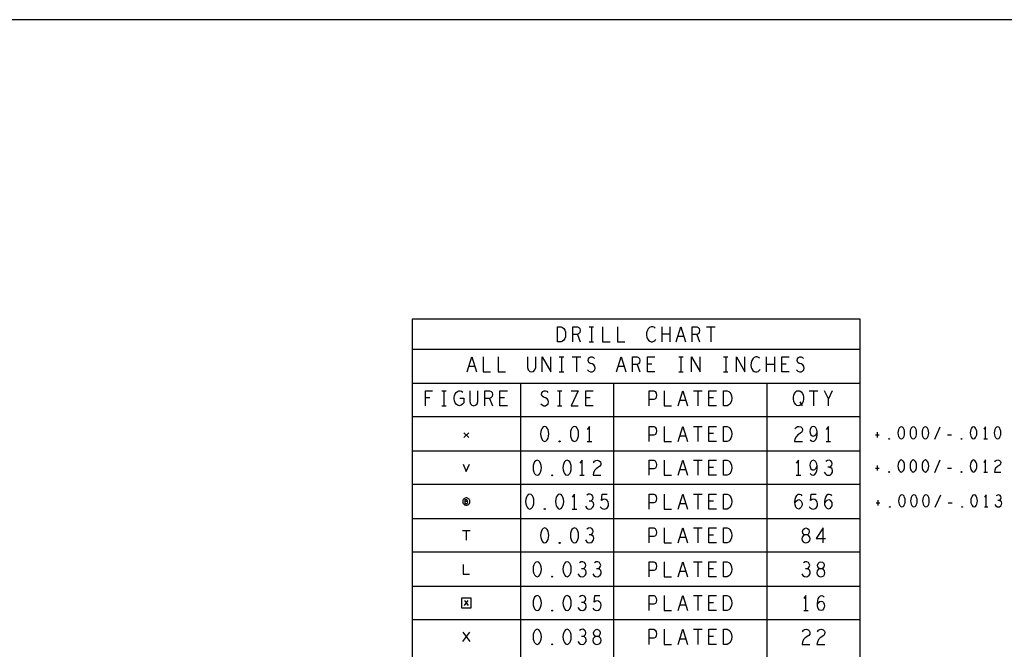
# Model space of a CAD drawing. Extents: x 280 to 610, y 250 to 460.
# Tile 34 of 53: x 361 to 443, y 407 to 460. Entities that reach past the tile are written whole.
import ezdxf

# ---------------------------------------------------------------- set-up
doc = ezdxf.new("R2010")
doc.units = 0
doc.layers.add('RVP8-IFD_G_fab_art', color=2, linetype='CONTINUOUS')

msp = doc.modelspace()

# ---------------------------------------------------------------- linework, layer by layer
at = {"layer": 'RVP8-IFD_G_fab_art'}
for points in [[(279.7, 249.65), (609.7, 249.65), (609.7, 459.65), (279.7, 459.65), (279.7, 249.65), (279.7, 249.65)], [(394.086, 381.682), (431.286, 381.682), (431.286, 434.762), (394.086, 434.762), (394.086, 381.682)], [(406.145, 432.887), (406.145, 434.137), (406.455, 434.137), (406.579, 434.074), (406.672, 433.991), (406.75, 433.866), (406.812, 433.72), (406.827, 433.512), (406.812, 433.303), (406.75, 433.157), (406.672, 433.032), (406.579, 432.949), (406.455, 432.887), (406.145, 432.887)], [(419.94, 427.577), (419.94, 428.827), (420.25, 428.827), (420.374, 428.764), (420.467, 428.681), (420.545, 428.556), (420.607, 428.41), (420.622, 428.202), (420.607, 427.993), (420.545, 427.847), (420.467, 427.722), (420.374, 427.639), (420.25, 427.577), (419.94, 427.577)], [(426.171, 427.577), (426.047, 427.597), (425.939, 427.681), (425.846, 427.806), (425.784, 427.952), (425.753, 428.118), (425.753, 428.285), (425.784, 428.452), (425.846, 428.597), (425.939, 428.722), (426.047, 428.806), (426.171, 428.827), (426.295, 428.806), (426.404, 428.722), (426.497, 428.597), (426.559, 428.452), (426.59, 428.285), (426.59, 428.118), (426.559, 427.952), (426.497, 427.806), (426.404, 427.681), (426.295, 427.597), (426.171, 427.577)], [(405.091, 425.862), (404.967, 425.82), (404.874, 425.716), (404.812, 425.591), (404.766, 425.424), (404.75, 425.237), (404.766, 425.049), (404.812, 424.882), (404.874, 424.757), (404.967, 424.653), (405.091, 424.612), (405.215, 424.653), (405.308, 424.757), (405.37, 424.882), (405.417, 425.049), (405.432, 425.237), (405.417, 425.424), (405.37, 425.591), (405.308, 425.716), (405.215, 425.82), (405.091, 425.862)], [(407.571, 425.862), (407.447, 425.82), (407.354, 425.716), (407.292, 425.591), (407.246, 425.424), (407.23, 425.237), (407.246, 425.049), (407.292, 424.882), (407.354, 424.757), (407.447, 424.653), (407.571, 424.612), (407.695, 424.653), (407.788, 424.757), (407.85, 424.882), (407.897, 425.049), (407.912, 425.237), (407.897, 425.424), (407.85, 425.591), (407.788, 425.716), (407.695, 425.82), (407.571, 425.862)], [(419.94, 424.612), (419.94, 425.862), (420.25, 425.862), (420.374, 425.799), (420.467, 425.716), (420.545, 425.591), (420.607, 425.445), (420.622, 425.237), (420.607, 425.028), (420.545, 424.882), (420.467, 424.757), (420.374, 424.674), (420.25, 424.612), (419.94, 424.612)], [(434.71, 425.82), (434.61, 425.787), (434.535, 425.703), (434.485, 425.603), (434.448, 425.47), (434.435, 425.32), (434.448, 425.17), (434.485, 425.037), (434.535, 424.937), (434.61, 424.853), (434.71, 424.82), (434.81, 424.853), (434.885, 424.937), (434.935, 425.037), (434.972, 425.17), (434.985, 425.32), (434.972, 425.47), (434.935, 425.603), (434.885, 425.703), (434.81, 425.787), (434.71, 425.82)], [(435.71, 425.82), (435.61, 425.787), (435.535, 425.703), (435.485, 425.603), (435.448, 425.47), (435.435, 425.32), (435.448, 425.17), (435.485, 425.037), (435.535, 424.937), (435.61, 424.853), (435.71, 424.82), (435.81, 424.853), (435.885, 424.937), (435.935, 425.037), (435.972, 425.17), (435.985, 425.32), (435.972, 425.47), (435.935, 425.603), (435.885, 425.703), (435.81, 425.787), (435.71, 425.82)], [(436.71, 425.82), (436.61, 425.787), (436.535, 425.703), (436.485, 425.603), (436.448, 425.47), (436.435, 425.32), (436.448, 425.17), (436.485, 425.037), (436.535, 424.937), (436.61, 424.853), (436.71, 424.82), (436.81, 424.853), (436.885, 424.937), (436.935, 425.037), (436.973, 425.17), (436.985, 425.32), (436.973, 425.47), (436.935, 425.603), (436.885, 425.703), (436.81, 425.787), (436.71, 425.82)], [(440.71, 425.82), (440.61, 425.787), (440.535, 425.703), (440.485, 425.603), (440.448, 425.47), (440.435, 425.32), (440.448, 425.17), (440.485, 425.037), (440.535, 424.937), (440.61, 424.853), (440.71, 424.82), (440.81, 424.853), (440.885, 424.937), (440.935, 425.037), (440.972, 425.17), (440.985, 425.32), (440.972, 425.47), (440.935, 425.603), (440.885, 425.703), (440.81, 425.787), (440.71, 425.82)], [(442.71, 425.82), (442.61, 425.787), (442.535, 425.703), (442.485, 425.603), (442.448, 425.47), (442.435, 425.32), (442.448, 425.17), (442.485, 425.037), (442.535, 424.937), (442.61, 424.853), (442.71, 424.82), (442.81, 424.853), (442.885, 424.937), (442.935, 425.037), (442.972, 425.17), (442.985, 425.32), (442.972, 425.47), (442.935, 425.603), (442.885, 425.703), (442.81, 425.787), (442.71, 425.82), (442.71, 425.82)], [(406.331, 424.57), (406.3, 424.591), (406.3, 424.632), (406.331, 424.653), (406.362, 424.632), (406.362, 424.591), (406.331, 424.57)], [(433.71, 424.787), (433.685, 424.803), (433.685, 424.837), (433.71, 424.853), (433.735, 424.837), (433.735, 424.803), (433.71, 424.787)], [(439.71, 424.787), (439.685, 424.803), (439.685, 424.837), (439.71, 424.853), (439.735, 424.837), (439.735, 424.803), (439.71, 424.787)], [(404.471, 423.052), (404.347, 423.01), (404.254, 422.906), (404.192, 422.781), (404.146, 422.614), (404.13, 422.427), (404.146, 422.239), (404.192, 422.072), (404.254, 421.947), (404.347, 421.843), (404.471, 421.802), (404.595, 421.843), (404.688, 421.947), (404.75, 422.072), (404.797, 422.239), (404.812, 422.427), (404.797, 422.614), (404.75, 422.781), (404.688, 422.906), (404.595, 423.01), (404.471, 423.052)], [(406.951, 423.052), (406.827, 423.01), (406.734, 422.906), (406.672, 422.781), (406.626, 422.614), (406.61, 422.427), (406.626, 422.239), (406.672, 422.072), (406.734, 421.947), (406.827, 421.843), (406.951, 421.802), (407.075, 421.843), (407.168, 421.947), (407.23, 422.072), (407.277, 422.239), (407.292, 422.427), (407.277, 422.614), (407.23, 422.781), (407.168, 422.906), (407.075, 423.01), (406.951, 423.052)], [(419.94, 421.802), (419.94, 423.052), (420.25, 423.052), (420.374, 422.989), (420.467, 422.906), (420.545, 422.781), (420.607, 422.635), (420.622, 422.427), (420.607, 422.218), (420.545, 422.072), (420.467, 421.947), (420.374, 421.864), (420.25, 421.802), (419.94, 421.802)], [(434.71, 423.07), (434.61, 423.037), (434.535, 422.953), (434.485, 422.853), (434.448, 422.72), (434.435, 422.57), (434.448, 422.42), (434.485, 422.287), (434.535, 422.187), (434.61, 422.103), (434.71, 422.07), (434.81, 422.103), (434.885, 422.187), (434.935, 422.287), (434.972, 422.42), (434.985, 422.57), (434.972, 422.72), (434.935, 422.853), (434.885, 422.953), (434.81, 423.037), (434.71, 423.07)], [(435.71, 423.07), (435.61, 423.037), (435.535, 422.953), (435.485, 422.853), (435.448, 422.72), (435.435, 422.57), (435.448, 422.42), (435.485, 422.287), (435.535, 422.187), (435.61, 422.103), (435.71, 422.07), (435.81, 422.103), (435.885, 422.187), (435.935, 422.287), (435.972, 422.42), (435.985, 422.57), (435.972, 422.72), (435.935, 422.853), (435.885, 422.953), (435.81, 423.037), (435.71, 423.07)], [(436.71, 423.07), (436.61, 423.037), (436.535, 422.953), (436.485, 422.853), (436.448, 422.72), (436.435, 422.57), (436.448, 422.42), (436.485, 422.287), (436.535, 422.187), (436.61, 422.103), (436.71, 422.07), (436.81, 422.103), (436.885, 422.187), (436.935, 422.287), (436.973, 422.42), (436.985, 422.57), (436.973, 422.72), (436.935, 422.853), (436.885, 422.953), (436.81, 423.037), (436.71, 423.07)], [(440.71, 423.07), (440.61, 423.037), (440.535, 422.953), (440.485, 422.853), (440.448, 422.72), (440.435, 422.57), (440.448, 422.42), (440.485, 422.287), (440.535, 422.187), (440.61, 422.103), (440.71, 422.07), (440.81, 422.103), (440.885, 422.187), (440.935, 422.287), (440.972, 422.42), (440.985, 422.57), (440.972, 422.72), (440.935, 422.853), (440.885, 422.953), (440.81, 423.037), (440.71, 423.07)], [(433.71, 422.037), (433.685, 422.053), (433.685, 422.087), (433.71, 422.103), (433.735, 422.087), (433.735, 422.053), (433.71, 422.037)], [(439.71, 422.037), (439.685, 422.053), (439.685, 422.087), (439.71, 422.103), (439.735, 422.087), (439.735, 422.053), (439.71, 422.037)], [(405.711, 421.76), (405.68, 421.781), (405.68, 421.822), (405.711, 421.843), (405.742, 421.822), (405.742, 421.781), (405.711, 421.76)], [(398.881, 419.617), (398.877, 419.669), (398.863, 419.719), (398.841, 419.767), (398.811, 419.809), (398.774, 419.846), (398.731, 419.876), (398.684, 419.898), (398.633, 419.912), (398.581, 419.917), (398.529, 419.912), (398.479, 419.898), (398.431, 419.876), (398.388, 419.846), (398.351, 419.809), (398.321, 419.767), (398.299, 419.719), (398.286, 419.669), (398.281, 419.617), (398.286, 419.564), (398.299, 419.514), (398.321, 419.467), (398.351, 419.424), (398.388, 419.387), (398.431, 419.357), (398.479, 419.335), (398.529, 419.321), (398.581, 419.317), (398.633, 419.321), (398.684, 419.335), (398.731, 419.357), (398.774, 419.387), (398.811, 419.424), (398.841, 419.467), (398.863, 419.514), (398.877, 419.564), (398.881, 419.617)], [(403.851, 420.242), (403.727, 420.2), (403.634, 420.096), (403.572, 419.971), (403.526, 419.804), (403.51, 419.616), (403.526, 419.429), (403.572, 419.262), (403.634, 419.137), (403.727, 419.033), (403.851, 418.992), (403.975, 419.033), (404.068, 419.137), (404.13, 419.262), (404.177, 419.429), (404.192, 419.616), (404.177, 419.804), (404.13, 419.971), (404.068, 420.096), (403.975, 420.2), (403.851, 420.242)], [(406.331, 420.242), (406.207, 420.2), (406.114, 420.096), (406.052, 419.971), (406.006, 419.804), (405.99, 419.616), (406.006, 419.429), (406.052, 419.262), (406.114, 419.137), (406.207, 419.033), (406.331, 418.992), (406.455, 419.033), (406.548, 419.137), (406.61, 419.262), (406.657, 419.429), (406.672, 419.616), (406.657, 419.804), (406.61, 419.971), (406.548, 420.096), (406.455, 420.2), (406.331, 420.242)], [(419.94, 418.992), (419.94, 420.242), (420.25, 420.242), (420.374, 420.179), (420.467, 420.096), (420.545, 419.971), (420.607, 419.825), (420.622, 419.616), (420.607, 419.408), (420.545, 419.262), (420.467, 419.137), (420.374, 419.054), (420.25, 418.992), (419.94, 418.992)], [(434.76, 420.17), (434.66, 420.137), (434.585, 420.053), (434.535, 419.953), (434.498, 419.82), (434.485, 419.67), (434.498, 419.52), (434.535, 419.387), (434.585, 419.287), (434.66, 419.203), (434.76, 419.17), (434.86, 419.203), (434.935, 419.287), (434.985, 419.387), (435.023, 419.52), (435.035, 419.67), (435.023, 419.82), (434.985, 419.953), (434.935, 420.053), (434.86, 420.137), (434.76, 420.17)], [(435.76, 420.17), (435.66, 420.137), (435.585, 420.053), (435.535, 419.953), (435.498, 419.82), (435.485, 419.67), (435.498, 419.52), (435.535, 419.387), (435.585, 419.287), (435.66, 419.203), (435.76, 419.17), (435.86, 419.203), (435.935, 419.287), (435.985, 419.387), (436.022, 419.52), (436.035, 419.67), (436.022, 419.82), (435.985, 419.953), (435.935, 420.053), (435.86, 420.137), (435.76, 420.17)], [(436.76, 420.17), (436.66, 420.137), (436.585, 420.053), (436.535, 419.953), (436.498, 419.82), (436.485, 419.67), (436.498, 419.52), (436.535, 419.387), (436.585, 419.287), (436.66, 419.203), (436.76, 419.17), (436.86, 419.203), (436.935, 419.287), (436.985, 419.387), (437.022, 419.52), (437.035, 419.67), (437.022, 419.82), (436.985, 419.953), (436.935, 420.053), (436.86, 420.137), (436.76, 420.17)], [(440.76, 420.17), (440.66, 420.137), (440.585, 420.053), (440.535, 419.953), (440.498, 419.82), (440.485, 419.67), (440.498, 419.52), (440.535, 419.387), (440.585, 419.287), (440.66, 419.203), (440.76, 419.17), (440.86, 419.203), (440.935, 419.287), (440.985, 419.387), (441.022, 419.52), (441.035, 419.67), (441.022, 419.82), (440.985, 419.953), (440.935, 420.053), (440.86, 420.137), (440.76, 420.17)], [(405.091, 418.95), (405.06, 418.971), (405.06, 419.012), (405.091, 419.033), (405.122, 419.012), (405.122, 418.971), (405.091, 418.95)], [(433.76, 419.137), (433.735, 419.153), (433.735, 419.187), (433.76, 419.203), (433.785, 419.187), (433.785, 419.153), (433.76, 419.137)], [(439.76, 419.137), (439.735, 419.153), (439.735, 419.187), (439.76, 419.203), (439.785, 419.187), (439.785, 419.153), (439.76, 419.137)], [(405.091, 417.432), (404.967, 417.39), (404.874, 417.286), (404.812, 417.161), (404.766, 416.994), (404.75, 416.806), (404.766, 416.619), (404.812, 416.452), (404.874, 416.327), (404.967, 416.223), (405.091, 416.182), (405.215, 416.223), (405.308, 416.327), (405.37, 416.452), (405.417, 416.619), (405.432, 416.806), (405.417, 416.994), (405.37, 417.161), (405.308, 417.286), (405.215, 417.39), (405.091, 417.432)], [(407.571, 417.432), (407.447, 417.39), (407.354, 417.286), (407.292, 417.161), (407.246, 416.994), (407.23, 416.806), (407.246, 416.619), (407.292, 416.452), (407.354, 416.327), (407.447, 416.223), (407.571, 416.182), (407.695, 416.223), (407.788, 416.327), (407.85, 416.452), (407.897, 416.619), (407.912, 416.806), (407.897, 416.994), (407.85, 417.161), (407.788, 417.286), (407.695, 417.39), (407.571, 417.432)], [(419.94, 416.182), (419.94, 417.432), (420.25, 417.432), (420.374, 417.369), (420.467, 417.286), (420.545, 417.161), (420.607, 417.015), (420.622, 416.806), (420.607, 416.598), (420.545, 416.452), (420.467, 416.327), (420.374, 416.244), (420.25, 416.182), (419.94, 416.182)], [(426.791, 416.182), (426.9, 416.202), (427.024, 416.265), (427.101, 416.369), (427.132, 416.515), (427.101, 416.661), (427.008, 416.786), (426.869, 416.848), (426.714, 416.848), (426.621, 416.89), (426.543, 416.994), (426.512, 417.14), (426.559, 417.286), (426.667, 417.39), (426.791, 417.432), (426.915, 417.39), (427.024, 417.286), (427.07, 417.14), (427.039, 416.994), (426.962, 416.89), (426.869, 416.848), (426.714, 416.848), (426.574, 416.786), (426.481, 416.661), (426.45, 416.515), (426.481, 416.369), (426.559, 416.265), (426.683, 416.202), (426.791, 416.182)], [(406.331, 416.14), (406.3, 416.161), (406.3, 416.202), (406.331, 416.223), (406.362, 416.202), (406.362, 416.161), (406.331, 416.14)], [(404.471, 414.622), (404.347, 414.58), (404.254, 414.476), (404.192, 414.351), (404.146, 414.184), (404.13, 413.996), (404.146, 413.809), (404.192, 413.642), (404.254, 413.517), (404.347, 413.413), (404.471, 413.372), (404.595, 413.413), (404.688, 413.517), (404.75, 413.642), (404.797, 413.809), (404.812, 413.996), (404.797, 414.184), (404.75, 414.351), (404.688, 414.476), (404.595, 414.58), (404.471, 414.622)], [(406.951, 414.622), (406.827, 414.58), (406.734, 414.476), (406.672, 414.351), (406.626, 414.184), (406.61, 413.996), (406.626, 413.809), (406.672, 413.642), (406.734, 413.517), (406.827, 413.413), (406.951, 413.372), (407.075, 413.413), (407.168, 413.517), (407.23, 413.642), (407.277, 413.809), (407.292, 413.996), (407.277, 414.184), (407.23, 414.351), (407.168, 414.476), (407.075, 414.58), (406.951, 414.622)], [(419.94, 413.372), (419.94, 414.622), (420.25, 414.622), (420.374, 414.559), (420.467, 414.476), (420.545, 414.351), (420.607, 414.205), (420.622, 413.996), (420.607, 413.788), (420.545, 413.642), (420.467, 413.517), (420.374, 413.434), (420.25, 413.372), (419.94, 413.372)], [(428.031, 413.372), (428.14, 413.392), (428.264, 413.455), (428.341, 413.559), (428.372, 413.705), (428.341, 413.851), (428.248, 413.976), (428.109, 414.038), (427.954, 414.038), (427.861, 414.08), (427.783, 414.184), (427.752, 414.33), (427.799, 414.476), (427.907, 414.58), (428.031, 414.622), (428.155, 414.58), (428.264, 414.476), (428.31, 414.33), (428.279, 414.184), (428.202, 414.08), (428.109, 414.038), (427.954, 414.038), (427.814, 413.976), (427.721, 413.851), (427.69, 413.705), (427.721, 413.559), (427.799, 413.455), (427.923, 413.392), (428.031, 413.372)], [(405.711, 413.33), (405.68, 413.351), (405.68, 413.392), (405.711, 413.413), (405.742, 413.392), (405.742, 413.351), (405.711, 413.33)], [(398.181, 410.787), (398.981, 410.787), (398.981, 411.587), (398.181, 411.587), (398.181, 410.787)], [(404.471, 411.812), (404.347, 411.77), (404.254, 411.666), (404.192, 411.541), (404.146, 411.374), (404.13, 411.186), (404.146, 410.999), (404.192, 410.832), (404.254, 410.707), (404.347, 410.603), (404.471, 410.562), (404.595, 410.603), (404.688, 410.707), (404.75, 410.832), (404.797, 410.999), (404.812, 411.186), (404.797, 411.374), (404.75, 411.541), (404.688, 411.666), (404.595, 411.77), (404.471, 411.812)], [(406.951, 411.812), (406.827, 411.77), (406.734, 411.666), (406.672, 411.541), (406.626, 411.374), (406.61, 411.186), (406.626, 410.999), (406.672, 410.832), (406.734, 410.707), (406.827, 410.603), (406.951, 410.562), (407.075, 410.603), (407.168, 410.707), (407.23, 410.832), (407.277, 410.999), (407.292, 411.186), (407.277, 411.374), (407.23, 411.541), (407.168, 411.666), (407.075, 411.77), (406.951, 411.812)], [(419.94, 410.562), (419.94, 411.812), (420.25, 411.812), (420.374, 411.749), (420.467, 411.666), (420.545, 411.541), (420.607, 411.395), (420.622, 411.186), (420.607, 410.978), (420.545, 410.832), (420.467, 410.707), (420.374, 410.624), (420.25, 410.562), (419.94, 410.562)], [(405.711, 410.52), (405.68, 410.541), (405.68, 410.582), (405.711, 410.603), (405.742, 410.582), (405.742, 410.541), (405.711, 410.52)], [(404.471, 409.002), (404.347, 408.96), (404.254, 408.856), (404.192, 408.731), (404.146, 408.564), (404.13, 408.377), (404.146, 408.189), (404.192, 408.022), (404.254, 407.897), (404.347, 407.793), (404.471, 407.752), (404.595, 407.793), (404.688, 407.897), (404.75, 408.022), (404.797, 408.189), (404.812, 408.377), (404.797, 408.564), (404.75, 408.731), (404.688, 408.856), (404.595, 408.96), (404.471, 409.002)], [(406.951, 409.002), (406.827, 408.96), (406.734, 408.856), (406.672, 408.731), (406.626, 408.564), (406.61, 408.377), (406.626, 408.189), (406.672, 408.022), (406.734, 407.897), (406.827, 407.793), (406.951, 407.752), (407.075, 407.793), (407.168, 407.897), (407.23, 408.022), (407.277, 408.189), (407.292, 408.377), (407.277, 408.564), (407.23, 408.731), (407.168, 408.856), (407.075, 408.96), (406.951, 409.002)], [(409.431, 407.752), (409.54, 407.772), (409.664, 407.835), (409.741, 407.939), (409.772, 408.085), (409.741, 408.231), (409.648, 408.356), (409.509, 408.418), (409.354, 408.418), (409.261, 408.46), (409.183, 408.564), (409.152, 408.71), (409.199, 408.856), (409.307, 408.96), (409.431, 409.002), (409.555, 408.96), (409.664, 408.856), (409.71, 408.71), (409.679, 408.564), (409.602, 408.46), (409.509, 408.418), (409.354, 408.418), (409.214, 408.356), (409.121, 408.231), (409.09, 408.085), (409.121, 407.939), (409.199, 407.835), (409.323, 407.772), (409.431, 407.752)], [(419.94, 407.752), (419.94, 409.002), (420.25, 409.002), (420.374, 408.939), (420.467, 408.856), (420.545, 408.731), (420.607, 408.585), (420.622, 408.377), (420.607, 408.168), (420.545, 408.022), (420.467, 407.897), (420.374, 407.814), (420.25, 407.752), (419.94, 407.752)], [(405.711, 407.71), (405.68, 407.731), (405.68, 407.772), (405.711, 407.793), (405.742, 407.772), (405.742, 407.731), (405.711, 407.71)]]:
    msp.add_lwpolyline(points, close=True, dxfattribs=at)
for points in [[(407.416, 432.887), (407.416, 434.137), (407.804, 434.137), (407.928, 434.074), (408.005, 433.991), (408.036, 433.824), (408.005, 433.657), (407.912, 433.553), (407.804, 433.491), (407.416, 433.491)], [(407.804, 433.491), (408.036, 432.887)], [(408.78, 434.137), (409.152, 434.137)], [(408.966, 434.137), (408.966, 432.887)], [(409.896, 434.137), (409.896, 432.887), (410.516, 432.887)], [(411.136, 434.137), (411.136, 432.887), (411.756, 432.887)], [(414.267, 434.032), (414.174, 434.095), (414.066, 434.137), (413.942, 434.137), (413.802, 434.074), (413.694, 433.97), (413.616, 433.845), (413.554, 433.637), (413.539, 433.449), (413.57, 433.262), (413.616, 433.136), (413.709, 433.011), (413.818, 432.928), (413.926, 432.887), (414.035, 432.887), (414.143, 432.928), (414.236, 432.991), (414.314, 433.074)], [(414.841, 432.887), (414.841, 434.137)], [(415.492, 433.512), (414.841, 433.512)], [(415.492, 434.137), (415.492, 432.887)], [(416.019, 432.887), (416.406, 434.137), (416.794, 432.887)], [(417.336, 432.887), (417.336, 434.137), (417.724, 434.137), (417.848, 434.074), (417.925, 433.991), (417.956, 433.824), (417.925, 433.657), (417.832, 433.553), (417.724, 433.491), (417.336, 433.491)], [(417.724, 433.491), (417.956, 432.887)], [(418.53, 434.137), (419.243, 434.137)], [(418.886, 434.137), (418.886, 432.887)], [(408.78, 432.887), (409.152, 432.887)], [(416.654, 433.324), (416.158, 433.324)], [(431.286, 432.262), (394.086, 432.262)], [(398.659, 430.387), (399.046, 431.637), (399.434, 430.387)], [(399.976, 431.637), (399.976, 430.387), (400.596, 430.387)], [(401.216, 431.637), (401.216, 430.387), (401.836, 430.387)], [(403.665, 431.637), (403.665, 430.741), (403.727, 430.553), (403.851, 430.428), (404.006, 430.387), (404.161, 430.428), (404.285, 430.553), (404.347, 430.741), (404.347, 431.637)], [(404.89, 430.387), (404.89, 431.637), (405.603, 430.387), (405.603, 431.637)], [(406.3, 431.637), (406.672, 431.637)], [(406.486, 431.637), (406.486, 430.387)], [(407.37, 431.637), (408.083, 431.637)], [(407.726, 431.637), (407.726, 430.387)], [(408.641, 430.553), (408.765, 430.449), (408.904, 430.387), (409.028, 430.387), (409.152, 430.449), (409.245, 430.553), (409.292, 430.699), (409.261, 430.845), (409.183, 430.97), (409.044, 431.053), (408.858, 431.095), (408.749, 431.178), (408.703, 431.324), (408.734, 431.47), (408.811, 431.574), (408.92, 431.637), (409.028, 431.637), (409.137, 431.595), (409.23, 431.491)], [(411.059, 430.387), (411.446, 431.637), (411.834, 430.387)], [(412.376, 430.387), (412.376, 431.637), (412.764, 431.637), (412.888, 431.574), (412.965, 431.491), (412.996, 431.324), (412.965, 431.157), (412.872, 431.053), (412.764, 430.991), (412.376, 430.991)], [(414.236, 430.387), (413.616, 430.387), (413.616, 431.637), (414.236, 431.637)], [(413.988, 431.032), (413.616, 431.032)], [(416.22, 431.637), (416.592, 431.637)], [(416.406, 431.637), (416.406, 430.387)], [(417.29, 430.387), (417.29, 431.637), (418.003, 430.387), (418.003, 431.637)], [(419.94, 431.637), (420.312, 431.637)], [(420.126, 431.637), (420.126, 430.387)], [(421.01, 430.387), (421.01, 431.637), (421.723, 430.387), (421.723, 431.637)], [(422.947, 431.532), (422.854, 431.595), (422.746, 431.637), (422.622, 431.637), (422.482, 431.574), (422.374, 431.47), (422.296, 431.345), (422.234, 431.137), (422.219, 430.949), (422.25, 430.762), (422.296, 430.636), (422.389, 430.511), (422.498, 430.428), (422.606, 430.387), (422.715, 430.387), (422.823, 430.428), (422.916, 430.491), (422.994, 430.574)], [(423.521, 430.387), (423.521, 431.637)], [(424.172, 431.012), (423.521, 431.012)], [(424.172, 431.637), (424.172, 430.387)], [(425.396, 430.387), (424.776, 430.387), (424.776, 431.637), (425.396, 431.637)], [(425.148, 431.032), (424.776, 431.032)], [(426.001, 430.553), (426.125, 430.449), (426.264, 430.387), (426.388, 430.387), (426.512, 430.449), (426.605, 430.553), (426.652, 430.699), (426.621, 430.845), (426.543, 430.97), (426.404, 431.053), (426.218, 431.095), (426.109, 431.178), (426.063, 431.324), (426.094, 431.47), (426.171, 431.574), (426.28, 431.637), (426.388, 431.637), (426.497, 431.595), (426.59, 431.491)], [(399.294, 430.824), (398.798, 430.824)], [(406.3, 430.387), (406.672, 430.387)], [(411.694, 430.824), (411.198, 430.824)], [(412.764, 430.991), (412.996, 430.387)], [(416.22, 430.387), (416.592, 430.387)], [(419.94, 430.387), (420.312, 430.387)], [(394.086, 429.452), (431.286, 429.452)], [(403.076, 429.452), (403.076, 381.682)], [(410.826, 381.682), (410.826, 429.452)], [(423.536, 429.452), (423.536, 381.682)], [(395.187, 427.577), (395.187, 428.827), (395.776, 428.827)], [(396.535, 428.827), (396.907, 428.827)], [(396.721, 428.827), (396.721, 427.577)], [(398.054, 428.202), (398.364, 428.202), (398.364, 427.827), (398.271, 427.701), (398.163, 427.618), (398.008, 427.577), (397.853, 427.618), (397.744, 427.701), (397.651, 427.827), (397.589, 427.972), (397.558, 428.139), (397.558, 428.285), (397.589, 428.41), (397.651, 428.556), (397.744, 428.681), (397.837, 428.764), (397.961, 428.827), (398.07, 428.827), (398.194, 428.785), (398.287, 428.702)], [(398.86, 428.827), (398.86, 427.931), (398.922, 427.743), (399.046, 427.618), (399.201, 427.577), (399.356, 427.618), (399.48, 427.743), (399.542, 427.931), (399.542, 428.827)], [(400.131, 427.577), (400.131, 428.827), (400.519, 428.827), (400.643, 428.764), (400.72, 428.681), (400.751, 428.514), (400.72, 428.347), (400.627, 428.243), (400.519, 428.181), (400.131, 428.181)], [(401.991, 427.577), (401.371, 427.577), (401.371, 428.827), (401.991, 428.827)], [(404.766, 427.743), (404.89, 427.639), (405.029, 427.577), (405.153, 427.577), (405.277, 427.639), (405.37, 427.743), (405.417, 427.889), (405.386, 428.035), (405.308, 428.16), (405.169, 428.243), (404.983, 428.285), (404.874, 428.368), (404.828, 428.514), (404.859, 428.66), (404.936, 428.764), (405.045, 428.827), (405.153, 428.827), (405.262, 428.785), (405.355, 428.681)], [(406.145, 428.827), (406.517, 428.827)], [(406.331, 428.827), (406.331, 427.577)], [(407.277, 428.827), (407.866, 428.827), (407.277, 427.577), (407.866, 427.577)], [(409.121, 427.577), (408.501, 427.577), (408.501, 428.827), (409.121, 428.827)], [(413.771, 427.577), (413.771, 428.827), (414.143, 428.827), (414.267, 428.764), (414.36, 428.618), (414.391, 428.452), (414.36, 428.285), (414.283, 428.16), (414.143, 428.097), (413.771, 428.097)], [(415.011, 428.827), (415.011, 427.577), (415.631, 427.577)], [(416.174, 427.577), (416.561, 428.827), (416.949, 427.577)], [(417.445, 428.827), (418.158, 428.827)], [(417.801, 428.827), (417.801, 427.577)], [(419.351, 427.577), (418.731, 427.577), (418.731, 428.827), (419.351, 428.827)], [(427.055, 428.827), (427.768, 428.827)], [(427.411, 428.827), (427.411, 427.577)], [(428.651, 427.577), (428.651, 428.139), (428.341, 428.827)], [(428.961, 428.827), (428.651, 428.139)], [(395.559, 428.222), (395.187, 428.222)], [(400.519, 428.181), (400.751, 427.577)], [(401.743, 428.222), (401.371, 428.222)], [(408.873, 428.222), (408.501, 428.222)], [(416.809, 428.014), (416.313, 428.014)], [(419.103, 428.222), (418.731, 428.222)], [(426.295, 427.91), (426.481, 427.577)], [(396.535, 427.577), (396.907, 427.577)], [(406.145, 427.577), (406.517, 427.577)], [(431.286, 426.642), (394.086, 426.642)], [(398.381, 425.337), (398.781, 424.937)], [(398.781, 425.337), (398.381, 424.937)], [(408.811, 424.612), (408.811, 425.862), (408.625, 425.612)], [(413.771, 424.612), (413.771, 425.862), (414.143, 425.862), (414.267, 425.799), (414.36, 425.653), (414.391, 425.487), (414.36, 425.32), (414.283, 425.195), (414.143, 425.132), (413.771, 425.132)], [(415.011, 425.862), (415.011, 424.612), (415.631, 424.612)], [(416.174, 424.612), (416.561, 425.862), (416.949, 424.612)], [(417.445, 425.862), (418.158, 425.862)], [(417.801, 425.862), (417.801, 424.612)], [(419.351, 424.612), (418.731, 424.612), (418.731, 425.862), (419.351, 425.862)], [(425.877, 425.653), (425.97, 425.778), (426.078, 425.841), (426.202, 425.862), (426.357, 425.82), (426.466, 425.716), (426.497, 425.591), (426.481, 425.466), (426.419, 425.362), (426.109, 425.153), (425.97, 425.007), (425.877, 424.799), (425.846, 424.612), (426.497, 424.612)], [(427.148, 424.757), (427.256, 424.653), (427.38, 424.612), (427.504, 424.653), (427.613, 424.778), (427.69, 424.966), (427.721, 425.153), (427.721, 425.382), (427.69, 425.57), (427.613, 425.737), (427.52, 425.82), (427.411, 425.862), (427.287, 425.82), (427.194, 425.737), (427.132, 425.612), (427.101, 425.445), (427.132, 425.299), (427.21, 425.153), (427.303, 425.07), (427.411, 425.049), (427.535, 425.091), (427.628, 425.195), (427.721, 425.382)], [(428.651, 424.612), (428.651, 425.862), (428.465, 425.612)], [(432.71, 425.37), (432.71, 424.937)], [(437.485, 424.787), (437.935, 425.82)], [(441.71, 424.82), (441.71, 425.82), (441.56, 425.62)], [(408.625, 424.612), (408.997, 424.612)], [(416.809, 425.049), (416.313, 425.049)], [(419.103, 425.257), (418.731, 425.257)], [(428.465, 424.612), (428.837, 424.612)], [(432.572, 425.153), (432.872, 425.153)], [(438.548, 425.153), (438.872, 425.153)], [(441.56, 424.82), (441.86, 424.82)], [(394.086, 423.832), (431.286, 423.832)], [(408.191, 421.802), (408.191, 423.052), (408.005, 422.802)], [(409.137, 422.843), (409.23, 422.968), (409.338, 423.031), (409.462, 423.052), (409.617, 423.01), (409.726, 422.906), (409.757, 422.781), (409.741, 422.656), (409.679, 422.552), (409.369, 422.343), (409.23, 422.197), (409.137, 421.989), (409.106, 421.802), (409.757, 421.802)], [(413.771, 421.802), (413.771, 423.052), (414.143, 423.052), (414.267, 422.989), (414.36, 422.843), (414.391, 422.677), (414.36, 422.51), (414.283, 422.385), (414.143, 422.322), (413.771, 422.322)], [(415.011, 423.052), (415.011, 421.802), (415.631, 421.802)], [(416.174, 421.802), (416.561, 423.052), (416.949, 421.802)], [(417.445, 423.052), (418.158, 423.052)], [(417.801, 423.052), (417.801, 421.802)], [(419.351, 421.802), (418.731, 421.802), (418.731, 423.052), (419.351, 423.052)], [(426.171, 421.802), (426.171, 423.052), (425.985, 422.802)], [(427.148, 421.947), (427.256, 421.843), (427.38, 421.802), (427.504, 421.843), (427.613, 421.968), (427.69, 422.156), (427.721, 422.343), (427.721, 422.572), (427.69, 422.76), (427.613, 422.927), (427.52, 423.01), (427.411, 423.052), (427.287, 423.01), (427.194, 422.927), (427.132, 422.802), (427.101, 422.635), (427.132, 422.489), (427.21, 422.343), (427.303, 422.26), (427.411, 422.239), (427.535, 422.281), (427.628, 422.385), (427.721, 422.572)], [(428.76, 422.468), (428.853, 422.531), (428.93, 422.635), (428.961, 422.76), (428.93, 422.885), (428.853, 422.989), (428.713, 423.052), (428.574, 423.031), (428.434, 422.947)], [(437.485, 422.037), (437.935, 423.07)], [(441.71, 422.07), (441.71, 423.07), (441.56, 422.87)], [(442.472, 422.903), (442.548, 423.003), (442.635, 423.053), (442.735, 423.07), (442.86, 423.037), (442.948, 422.953), (442.972, 422.853), (442.96, 422.753), (442.91, 422.67), (442.66, 422.503), (442.548, 422.387), (442.472, 422.22), (442.448, 422.07), (442.972, 422.07)], [(398.331, 422.727), (398.581, 422.127), (398.831, 422.727)], [(416.809, 422.239), (416.313, 422.239)], [(419.103, 422.447), (418.731, 422.447)], [(428.31, 422.052), (428.403, 421.906), (428.527, 421.822), (428.667, 421.802), (428.791, 421.822), (428.915, 421.926), (428.992, 422.052), (429.008, 422.177), (428.977, 422.322), (428.868, 422.427), (428.76, 422.468), (428.62, 422.468)], [(432.572, 422.403), (432.872, 422.403)], [(432.71, 422.62), (432.71, 422.187)], [(438.548, 422.403), (438.872, 422.403)], [(441.56, 422.07), (441.86, 422.07)], [(408.005, 421.802), (408.377, 421.802)], [(425.985, 421.802), (426.357, 421.802)], [(431.286, 421.022), (394.086, 421.022)], [(398.621, 419.627), (398.641, 419.642), (398.656, 419.667), (398.666, 419.702), (398.656, 419.732), (398.636, 419.752), (398.601, 419.767), (398.466, 419.767), (398.466, 419.467), (398.631, 419.467), (398.666, 419.487), (398.686, 419.517), (398.696, 419.552), (398.686, 419.587), (398.656, 419.617), (398.621, 419.627), (398.466, 419.627)], [(407.571, 418.992), (407.571, 420.242), (407.385, 419.992)], [(408.47, 419.242), (408.563, 419.096), (408.687, 419.012), (408.827, 418.992), (408.951, 419.012), (409.075, 419.116), (409.152, 419.242), (409.168, 419.367), (409.137, 419.512), (409.028, 419.616), (408.92, 419.658), (408.78, 419.658)], [(408.92, 419.658), (409.013, 419.721), (409.09, 419.825), (409.121, 419.95), (409.09, 420.075), (409.013, 420.179), (408.873, 420.242), (408.734, 420.221), (408.594, 420.137)], [(409.71, 419.179), (409.803, 419.075), (409.912, 419.012), (410.051, 418.992), (410.191, 419.033), (410.299, 419.116), (410.377, 419.262), (410.392, 419.429), (410.361, 419.596), (410.284, 419.7), (410.175, 419.783), (410.067, 419.804), (409.958, 419.783), (409.819, 419.7), (409.865, 420.242), (410.284, 420.242)], [(413.771, 418.992), (413.771, 420.242), (414.143, 420.242), (414.267, 420.179), (414.36, 420.033), (414.391, 419.867), (414.36, 419.7), (414.283, 419.575), (414.143, 419.512), (413.771, 419.512)], [(415.011, 420.242), (415.011, 418.992), (415.631, 418.992)], [(416.174, 418.992), (416.561, 420.242), (416.949, 418.992)], [(417.445, 420.242), (418.158, 420.242)], [(417.801, 420.242), (417.801, 418.992)], [(419.351, 418.992), (418.731, 418.992), (418.731, 420.242), (419.351, 420.242)], [(419.103, 419.637), (418.731, 419.637)], [(425.877, 419.512), (425.985, 419.658), (426.078, 419.742), (426.202, 419.783), (426.311, 419.742), (426.388, 419.658), (426.45, 419.533), (426.466, 419.387), (426.45, 419.262), (426.388, 419.137), (426.295, 419.033), (426.187, 418.992), (426.063, 419.033), (425.954, 419.158), (425.892, 419.346), (425.877, 419.554), (425.908, 419.825), (425.954, 419.971), (426.032, 420.117), (426.14, 420.221), (426.249, 420.242), (426.357, 420.2), (426.435, 420.096)], [(427.07, 419.179), (427.163, 419.075), (427.272, 419.012), (427.411, 418.992), (427.551, 419.033), (427.659, 419.116), (427.737, 419.262), (427.752, 419.429), (427.721, 419.596), (427.644, 419.7), (427.535, 419.783), (427.427, 419.804), (427.318, 419.783), (427.179, 419.7), (427.225, 420.242), (427.644, 420.242)], [(428.357, 419.512), (428.465, 419.658), (428.558, 419.742), (428.682, 419.783), (428.791, 419.742), (428.868, 419.658), (428.93, 419.533), (428.946, 419.387), (428.93, 419.262), (428.868, 419.137), (428.775, 419.033), (428.667, 418.992), (428.543, 419.033), (428.434, 419.158), (428.372, 419.346), (428.357, 419.554), (428.388, 419.825), (428.434, 419.971), (428.512, 420.117), (428.62, 420.221), (428.729, 420.242), (428.837, 420.2), (428.915, 420.096)], [(432.76, 419.72), (432.76, 419.287)], [(437.535, 419.137), (437.985, 420.17)], [(441.76, 419.17), (441.76, 420.17), (441.61, 419.97)], [(442.485, 419.37), (442.56, 419.253), (442.66, 419.187), (442.773, 419.17), (442.873, 419.187), (442.973, 419.27), (443.035, 419.37), (443.048, 419.47), (443.022, 419.587), (442.935, 419.67), (442.847, 419.703), (442.735, 419.703)], [(442.847, 419.703), (442.922, 419.753), (442.985, 419.837), (443.01, 419.937), (442.985, 420.037), (442.922, 420.12), (442.81, 420.17), (442.698, 420.153), (442.585, 420.087)], [(407.385, 418.992), (407.757, 418.992)], [(416.809, 419.429), (416.313, 419.429)], [(432.622, 419.503), (432.922, 419.503)], [(438.598, 419.503), (438.923, 419.503)], [(441.61, 419.17), (441.91, 419.17)], [(394.086, 418.212), (431.286, 418.212)], [(398.275, 417.207), (398.888, 417.207)], [(398.581, 417.207), (398.581, 416.407)], [(408.92, 416.848), (409.013, 416.911), (409.09, 417.015), (409.121, 417.14), (409.09, 417.265), (409.013, 417.369), (408.873, 417.432), (408.734, 417.411), (408.594, 417.327)], [(413.771, 416.182), (413.771, 417.432), (414.143, 417.432), (414.267, 417.369), (414.36, 417.223), (414.391, 417.057), (414.36, 416.89), (414.283, 416.765), (414.143, 416.702), (413.771, 416.702)], [(415.011, 417.432), (415.011, 416.182), (415.631, 416.182)], [(416.174, 416.182), (416.561, 417.432), (416.949, 416.182)], [(417.445, 417.432), (418.158, 417.432)], [(417.801, 417.432), (417.801, 416.182)], [(419.351, 416.182), (418.731, 416.182), (418.731, 417.432), (419.351, 417.432)], [(428.217, 416.182), (428.217, 417.432), (427.644, 416.536), (428.419, 416.536)], [(408.47, 416.432), (408.563, 416.286), (408.687, 416.202), (408.827, 416.182), (408.951, 416.202), (409.075, 416.306), (409.152, 416.432), (409.168, 416.557), (409.137, 416.702), (409.028, 416.806), (408.92, 416.848), (408.78, 416.848)], [(416.809, 416.619), (416.313, 416.619)], [(419.103, 416.827), (418.731, 416.827)], [(431.286, 415.402), (394.086, 415.402)], [(398.315, 414.397), (398.315, 413.597), (398.848, 413.597)], [(407.85, 413.622), (407.943, 413.476), (408.067, 413.392), (408.207, 413.372), (408.331, 413.392), (408.455, 413.496), (408.532, 413.622), (408.548, 413.747), (408.517, 413.892), (408.408, 413.996), (408.3, 414.038), (408.16, 414.038)], [(408.3, 414.038), (408.393, 414.101), (408.47, 414.205), (408.501, 414.33), (408.47, 414.455), (408.393, 414.559), (408.253, 414.622), (408.114, 414.601), (407.974, 414.517)], [(409.09, 413.622), (409.183, 413.476), (409.307, 413.392), (409.447, 413.372), (409.571, 413.392), (409.695, 413.496), (409.772, 413.622), (409.788, 413.747), (409.757, 413.892), (409.648, 413.996), (409.54, 414.038), (409.4, 414.038)], [(409.54, 414.038), (409.633, 414.101), (409.71, 414.205), (409.741, 414.33), (409.71, 414.455), (409.633, 414.559), (409.493, 414.622), (409.354, 414.601), (409.214, 414.517)], [(413.771, 413.372), (413.771, 414.622), (414.143, 414.622), (414.267, 414.559), (414.36, 414.413), (414.391, 414.247), (414.36, 414.08), (414.283, 413.955), (414.143, 413.892), (413.771, 413.892)], [(415.011, 414.622), (415.011, 413.372), (415.631, 413.372)], [(416.174, 413.372), (416.561, 414.622), (416.949, 413.372)], [(417.445, 414.622), (418.158, 414.622)], [(417.801, 414.622), (417.801, 413.372)], [(419.351, 413.372), (418.731, 413.372), (418.731, 414.622), (419.351, 414.622)], [(419.103, 414.017), (418.731, 414.017)], [(426.45, 413.622), (426.543, 413.476), (426.667, 413.392), (426.807, 413.372), (426.931, 413.392), (427.055, 413.496), (427.132, 413.622), (427.148, 413.747), (427.117, 413.892), (427.008, 413.996), (426.9, 414.038), (426.76, 414.038)], [(426.9, 414.038), (426.993, 414.101), (427.07, 414.205), (427.101, 414.33), (427.07, 414.455), (426.993, 414.559), (426.853, 414.622), (426.714, 414.601), (426.574, 414.517)], [(416.809, 413.809), (416.313, 413.809)], [(394.086, 412.592), (431.286, 412.592)], [(398.441, 410.987), (398.721, 411.387)], [(398.441, 411.387), (398.721, 410.987)], [(408.3, 411.228), (408.393, 411.291), (408.47, 411.395), (408.501, 411.52), (408.47, 411.645), (408.393, 411.749), (408.253, 411.812), (408.114, 411.791), (407.974, 411.707)], [(409.09, 410.749), (409.183, 410.645), (409.292, 410.582), (409.431, 410.562), (409.571, 410.603), (409.679, 410.686), (409.757, 410.832), (409.772, 410.999), (409.741, 411.166), (409.664, 411.27), (409.555, 411.353), (409.447, 411.374), (409.338, 411.353), (409.199, 411.27), (409.245, 411.812), (409.664, 411.812)], [(413.771, 410.562), (413.771, 411.812), (414.143, 411.812), (414.267, 411.749), (414.36, 411.603), (414.391, 411.437), (414.36, 411.27), (414.283, 411.145), (414.143, 411.082), (413.771, 411.082)], [(415.011, 411.812), (415.011, 410.562), (415.631, 410.562)], [(416.174, 410.562), (416.561, 411.812), (416.949, 410.562)], [(417.445, 411.812), (418.158, 411.812)], [(417.801, 411.812), (417.801, 410.562)], [(419.351, 410.562), (418.731, 410.562), (418.731, 411.812), (419.351, 411.812)], [(426.791, 410.562), (426.791, 411.812), (426.605, 411.562)], [(427.737, 411.082), (427.845, 411.228), (427.938, 411.312), (428.062, 411.353), (428.171, 411.312), (428.248, 411.228), (428.31, 411.103), (428.326, 410.957), (428.31, 410.832), (428.248, 410.707), (428.155, 410.603), (428.047, 410.562), (427.923, 410.603), (427.814, 410.728), (427.752, 410.916), (427.737, 411.124), (427.768, 411.395), (427.814, 411.541), (427.892, 411.687), (428, 411.791), (428.109, 411.812), (428.217, 411.77), (428.295, 411.666)], [(407.85, 410.812), (407.943, 410.666), (408.067, 410.582), (408.207, 410.562), (408.331, 410.582), (408.455, 410.686), (408.532, 410.812), (408.548, 410.937), (408.517, 411.082), (408.408, 411.186), (408.3, 411.228), (408.16, 411.228)], [(416.809, 410.999), (416.313, 410.999)], [(419.103, 411.207), (418.731, 411.207)], [(426.605, 410.562), (426.977, 410.562)], [(431.286, 409.782), (394.086, 409.782)], [(408.3, 408.418), (408.393, 408.481), (408.47, 408.585), (408.501, 408.71), (408.47, 408.835), (408.393, 408.939), (408.253, 409.002), (408.114, 408.981), (407.974, 408.897)], [(413.771, 407.752), (413.771, 409.002), (414.143, 409.002), (414.267, 408.939), (414.36, 408.793), (414.391, 408.627), (414.36, 408.46), (414.283, 408.335), (414.143, 408.272), (413.771, 408.272)], [(415.011, 409.002), (415.011, 407.752), (415.631, 407.752)], [(416.174, 407.752), (416.561, 409.002), (416.949, 407.752)], [(417.445, 409.002), (418.158, 409.002)], [(417.801, 409.002), (417.801, 407.752)], [(419.351, 407.752), (418.731, 407.752), (418.731, 409.002), (419.351, 409.002)], [(426.497, 408.793), (426.59, 408.918), (426.698, 408.981), (426.822, 409.002), (426.977, 408.96), (427.086, 408.856), (427.117, 408.731), (427.101, 408.606), (427.039, 408.502), (426.729, 408.293), (426.59, 408.147), (426.497, 407.939), (426.466, 407.752), (427.117, 407.752)], [(427.737, 408.793), (427.83, 408.918), (427.938, 408.981), (428.062, 409.002), (428.217, 408.96), (428.326, 408.856), (428.357, 408.731), (428.341, 408.606), (428.279, 408.502), (427.969, 408.293), (427.83, 408.147), (427.737, 407.939), (427.706, 407.752), (428.357, 407.752)], [(398.301, 407.977), (398.861, 408.777)], [(398.301, 408.777), (398.861, 407.977)], [(407.85, 408.002), (407.943, 407.856), (408.067, 407.772), (408.207, 407.752), (408.331, 407.772), (408.455, 407.876), (408.532, 408.002), (408.548, 408.127), (408.517, 408.272), (408.408, 408.377), (408.3, 408.418), (408.16, 408.418)], [(416.809, 408.189), (416.313, 408.189)], [(419.103, 408.397), (418.731, 408.397)]]:
    msp.add_lwpolyline(points, dxfattribs=at)

doc.saveas('drawing.dxf')
